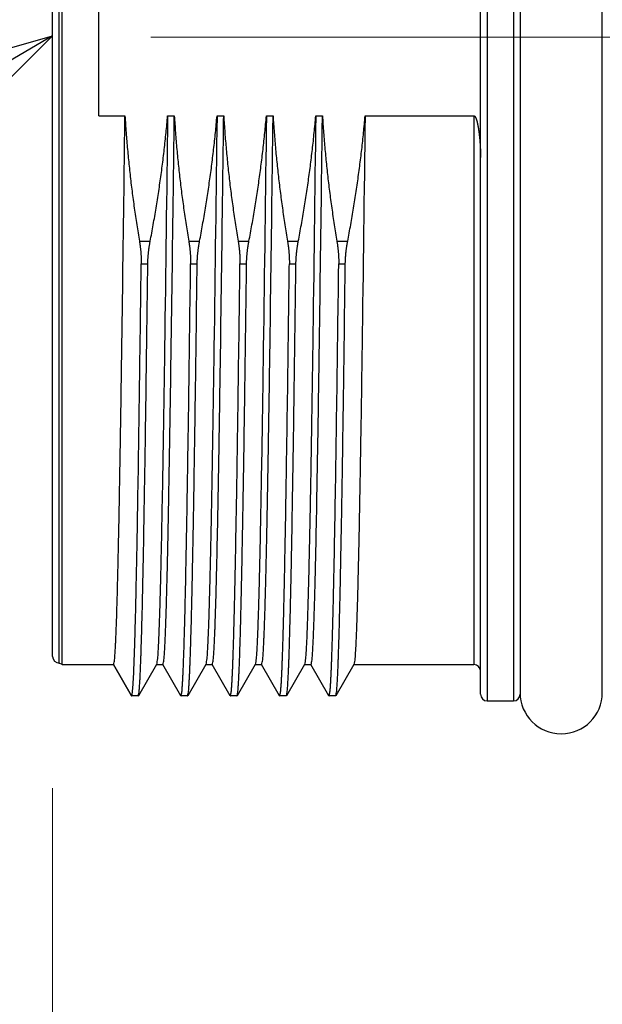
# Model space of a CAD drawing. Header units: millimetres. Extents: x 0 to 1733, y 0 to 1188.
# Tile 106 of 154: x 485 to 503, y 644 to 674. Entities that reach past the tile are written whole.
import ezdxf

# ---------------------------------------------------------------- set-up
doc = ezdxf.new("R2010")
doc.units = ezdxf.units.MM
doc.header["$LTSCALE"] = 0.727559
doc.linetypes.add('CENTER', pattern=[50.8, 31.75, -6.35, 6.35, -6.35])
for name, color, linetype in [('NoLayerName_001', 7, 'Continuous'), ('NoLayerName_002', 7, 'Continuous'), ('NoLayerName_004', 7, 'Continuous')]:
    doc.layers.add(name, color=color, linetype=linetype)
doc.styles.get("Standard").update_dxf_attribs({"font": 'txt', "bigfont": 'extfont2'})
doc.dimstyles.get("Standard").update_dxf_attribs({"dimtxt": 2.5, "dimasz": 2.5, "dimexe": 1, "dimexo": 1, "dimtad": 1, "dimdec": 3, "dimzin": 0, "dimdsep": 46, "dimtxsty": 'Standard', "dimcen": 2.5, "dimadec": 3, "dimazin": 0, "dimtfac": 0.75, "dimtdec": 3, "dimtmove": 0, "dimatfit": 3, "dimfxl": 1, "dimarcsym": 0})

# ---------------------------------------------------------------- blocks, each defined once
blk = doc.blocks.new('_OPEN30')
at = {"color": 0, "linetype": 'ByBlock', "lineweight": -2}
for p, q in [((-1, 0.267949), (0, 0)), ((0, 0), (-1, -0.267949)), ((0, 0), (-1, 0))]:
    blk.add_line(p, q, dxfattribs=at)
blk = doc.blocks.new('*D130')
at = {"layer": 'Defpoints', "color": 0}
for p in [(577, 655.088), (486, 654.2), (577, 610)]:
    blk.add_point(p, dxfattribs=at)
at = {"layer": 'NoLayerName_001', "color": 0, "linetype": 'Continuous', "lineweight": 13}
for p, q in [((577, 651.088), (577, 606)), ((486, 650.2), (486, 606)), ((494, 610), (569, 610))]:
    blk.add_line(p, q, dxfattribs=at)
at = {"layer": 'NoLayerName_001', "color": 0, "lineweight": 13, "xscale": 8, "yscale": 8, "zscale": 8, "rotation": 180}
blk.add_blockref('_OPEN30', (486, 610), dxfattribs=at)
at = {"layer": 'NoLayerName_001', "color": 0, "lineweight": 13, "xscale": 8, "yscale": 8, "zscale": 8}
blk.add_blockref('_OPEN30', (577, 610), dxfattribs=at)
at = {"layer": 'NoLayerName_001', "color": 0, "lineweight": 13, "insert": (531.5, 620.534), "char_height": 12.8, "attachment_point": 5}
blk.add_mtext('\\W0.8594;91', dxfattribs=at)
blk = doc.blocks.new('*D150')
at = {"layer": 'Defpoints', "color": 0}
for p in [(466.5, 757.5), (720, 730), (720, 580)]:
    blk.add_point(p, dxfattribs=at)
at = {"layer": 'NoLayerName_001', "color": 0, "linetype": 'Continuous', "lineweight": 13}
for p, q in [((466.5, 753.5), (466.5, 576)), ((720, 726), (720, 576)), ((474.5, 580), (712, 580))]:
    blk.add_line(p, q, dxfattribs=at)
at = {"layer": 'NoLayerName_001', "color": 0, "lineweight": 13, "xscale": 8, "yscale": 8, "zscale": 8, "rotation": 180}
blk.add_blockref('_OPEN30', (466.5, 580), dxfattribs=at)
at = {"layer": 'NoLayerName_001', "color": 0, "lineweight": 13, "xscale": 8, "yscale": 8, "zscale": 8}
blk.add_blockref('_OPEN30', (720, 580), dxfattribs=at)
at = {"layer": 'NoLayerName_001', "color": 0, "lineweight": 13, "insert": (593.25, 591.584), "char_height": 12.8, "attachment_point": 5}
blk.add_mtext('\\W0.8594;２５４', dxfattribs=at)

msp = doc.modelspace()

# ---------------------------------------------------------------- linework, layer by layer
at = {"layer": 'NoLayerName_001', "color": 4, "linetype": 'CENTER', "lineweight": 13}
msp.add_line((586, 673), (476, 673), dxfattribs=at)
at = {"layer": 'NoLayerName_001', "color": 6, "linetype": 'Continuous', "lineweight": 25}
msp.add_arc((501.45, 653.1), 1.25, 180, 0, dxfattribs=at)
at = {"layer": 'NoLayerName_004', "color": 6, "linetype": 'Continuous', "lineweight": 25}
for p, q in [((499.2, 693.15), (499.2, 652.85)), ((500, 693.15), (500, 652.85)), ((499, 653.05), (499, 692.95)), ((500.2, 692.95), (500.2, 653.05)), ((502.7, 653.05), (502.7, 692.95)), ((486, 654.2), (486, 691.8)), ((486.2, 654), (486.2, 692)), ((486.28660254, 653.95), (486.28660254, 692.05)), ((487.4, 670.61410394), (487.4, 675.38589606)), ((487.4, 670.61410394), (488.19653874, 670.61410394)), ((489.49350425, 670.61410394), (489.69653874, 670.61410394)), ((490.99350425, 670.61410394), (491.19653874, 670.61410394)), ((492.49350425, 670.61410394), (492.69653874, 670.61410394)), ((493.99350425, 670.61410394), (494.19653874, 670.61410394)), ((495.49350425, 670.61410394), (498.8, 670.61410394)), ((498.8, 670.61410394), (498.8, 653.95)), ((488.63568819, 666.80403357), (488.96305648, 666.80403357)), ((490.13568819, 666.80403357), (490.46305648, 666.80403357)), ((491.63568819, 666.80403357), (491.96305648, 666.80403357)), ((493.13568819, 666.80403357), (493.46305648, 666.80403357)), ((494.63568819, 666.80403357), (494.96305648, 666.80403357)), ((488.69110746, 666.11559286), (488.89110746, 666.11559286)), ((490.19110746, 666.11559286), (490.39110746, 666.11559286)), ((491.69110746, 666.11559286), (491.89110746, 666.11559286)), ((493.19110746, 666.11559286), (493.39110746, 666.11559286)), ((494.69110746, 666.11559286), (494.89110746, 666.11559286)), ((486.28660254, 653.95), (486.2, 654)), ((486.28660254, 653.95), (487.85151724, 653.95)), ((488.39506495, 653.00427312), (487.84633617, 653.95448607)), ((487.85151724, 653.95), (488.4, 653)), ((489.15366383, 653.95448607), (488.60493505, 653.00427312)), ((489.14848276, 653.95), (489.35151724, 653.95)), ((489.89506495, 653.00427312), (489.34633617, 653.95448607)), ((490.65366383, 653.95448607), (490.10493505, 653.00427312)), ((490.64848276, 653.95), (490.85151724, 653.95)), ((491.39506495, 653.00427312), (490.84633617, 653.95448607)), ((492.15366383, 653.95448607), (491.60493505, 653.00427312)), ((492.14848276, 653.95), (492.35151724, 653.95)), ((492.89506495, 653.00427312), (492.34633617, 653.95448607)), ((493.65366383, 653.95448607), (493.10493505, 653.00427312)), ((493.64848276, 653.95), (493.85151724, 653.95)), ((494.39506495, 653.00427312), (493.84633617, 653.95448607)), ((495.15366383, 653.95448607), (494.60493505, 653.00427312)), ((495.14848276, 653.95), (498.8, 653.95)), ((488.6, 653), (488.4, 653)), ((488.6, 653), (488.60493505, 653.00427312)), ((489.89506495, 653.00427312), (489.9, 653)), ((490.1, 653), (489.9, 653)), ((490.1, 653), (490.10493505, 653.00427312)), ((491.39506495, 653.00427312), (491.4, 653)), ((491.6, 653), (491.4, 653)), ((491.6, 653), (491.60493505, 653.00427312)), ((492.89506495, 653.00427312), (492.9, 653)), ((493.1, 653), (492.9, 653)), ((493.1, 653), (493.10493505, 653.00427312)), ((494.39506495, 653.00427312), (494.4, 653)), ((494.6, 653), (494.4, 653)), ((494.6, 653), (494.60493505, 653.00427312)), ((499.2, 652.85), (500, 652.85))]:
    msp.add_line(p, q, dxfattribs=at)
for centre, start, end in [((486.2, 654.2), 180, 270), ((498.8, 653.75), 0, 90), ((499.2, 653.05), 180, 270), ((500, 653.05), 270, 0)]:
    msp.add_arc(centre, 0.2, start, end, dxfattribs=at)
for points, knots in [([(487.85151724, 653.95), (487.86139893, 653.99889507), (487.8863937, 654.09658793), (487.89308965, 654.24790838), (487.90398772, 654.39897648), (487.91169106, 654.55039254), (487.91894078, 654.70178185), (487.92540575, 654.85321841), (487.93139607, 655.00467174), (487.93697564, 655.15614138), (487.94399779, 655.35811508), (487.95208659, 655.61060621), (487.96096163, 655.91362081), (487.97062903, 656.26715697), (487.9821031, 656.72172822), (487.99611064, 657.32785427), (488.01313016, 658.13605882), (488.03437356, 659.24738335), (488.06307729, 660.91442734), (488.11033574, 663.9960271), (488.15490632, 667.33031169), (488.18686885, 669.85630644), (488.19653874, 670.61410394)], [0, 0, 0, 0, 0.1496508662, 0.301269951, 0.4528320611, 0.6044125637, 0.7559798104, 0.9075525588, 1.0591254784, 1.2106970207, 1.3622685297, 1.6654125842, 1.9685574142, 2.2717014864, 2.7264169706, 3.3327043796, 4.090563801, 5.1515666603, 6.6672850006, 9.0924342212, 14.397448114, 16.6710257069, 16.6710257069, 16.6710257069, 16.6710257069]), ([(488.19653874, 670.61410394), (488.20196038, 670.52904135), (488.21232785, 670.35887228), (488.23074007, 670.10379), (488.25083793, 669.84880429), (488.27290975, 669.59395171), (488.29685121, 669.3392443), (488.32266322, 669.08470067), (488.35031854, 668.83033766), (488.37979734, 668.57617259), (488.41107823, 668.3222227), (488.44413865, 668.06850499), (488.47896232, 667.81503753), (488.51550901, 667.5618344), (488.55382796, 667.30892454), (488.59363462, 667.05628142), (488.62180762, 666.88813327), (488.63568819, 666.80403357)], [0, 0, 0, 0, 0.2557055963, 0.5114485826, 0.7672250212, 1.0230305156, 1.2788602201, 1.5347088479, 1.7905706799, 2.0464395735, 2.3023089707, 2.5581719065, 2.8140210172, 3.0698485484, 3.3256463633, 3.5814059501, 3.8371184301, 3.8371184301, 3.8371184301, 3.8371184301]), ([(488.96305648, 666.80403357), (488.97884904, 666.88805561), (489.01083141, 667.05604124), (489.05644161, 667.30847962), (489.10061497, 667.56120906), (489.14307419, 667.81426196), (489.18386333, 668.06760998), (489.22294031, 668.32124104), (489.2602861, 668.5751387), (489.29587565, 668.82928771), (489.329685, 669.08367251), (489.36169176, 669.33827747), (489.39186621, 669.59308759), (489.42020639, 669.84808545), (489.4466066, 670.10326267), (489.47134832, 670.3585771), (489.48596271, 670.52894641), (489.49350425, 670.61410394)], [0, 0, 0, 0, 0.2564799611, 0.5130055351, 0.7695679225, 1.026158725, 1.2827699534, 1.5393940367, 1.7960238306, 2.0526526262, 2.309274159, 2.5658826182, 2.8224726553, 3.079039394, 3.335578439, 3.5920858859, 3.8485583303, 3.8485583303, 3.8485583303, 3.8485583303]), ([(489.49350425, 670.61410394), (489.46232785, 668.26873171), (489.4230121, 665.05922861), (489.36614705, 661.29438326), (489.33598955, 659.50458877), (489.31397592, 658.33200492), (489.29742736, 657.52973996), (489.28359275, 656.91263657), (489.27156987, 656.41897595), (489.26003667, 655.98704964), (489.25108304, 655.67855083), (489.24331382, 655.43176923), (489.2371483, 655.24669129), (489.2305643, 655.06162828), (489.22341557, 654.87658714), (489.21539803, 654.69159078), (489.20684596, 654.50658738), (489.1952442, 654.32182221), (489.1864922, 654.13667514), (489.16313926, 654.01533464), (489.15366383, 653.95450065)], [0, 0, 0, 0, 7.0367382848, 9.6292210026, 11.2958169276, 12.4068811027, 13.1475902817, 13.7031224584, 14.2586556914, 14.6290097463, 14.9993624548, 15.1845404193, 15.3697211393, 15.5549034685, 15.7400817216, 15.925251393, 16.1104330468, 16.2956054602, 16.4808661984, 16.6655687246, 16.6655687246, 16.6655687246, 16.6655687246]), ([(489.35151724, 653.95), (489.36139982, 653.99889393), (489.38639884, 654.09658511), (489.39308718, 654.24790541), (489.40398581, 654.39897338), (489.41168933, 654.55038949), (489.4189398, 654.70177878), (489.4254054, 654.85321535), (489.43139616, 655.00466869), (489.43697595, 655.15613835), (489.44399825, 655.35811209), (489.45208698, 655.61060327), (489.46096181, 655.91361793), (489.47062895, 656.26715417), (489.48210276, 656.72172551), (489.4961105, 657.32785168), (489.51313022, 658.13605639), (489.53437344, 659.24738114), (489.5630773, 660.91442545), (489.61033569, 663.99602581), (489.65490631, 667.33031105), (489.68686884, 669.85630629), (489.69653874, 670.61410394)], [0, 0, 0, 0, 0.1496480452, 0.3012670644, 0.4528292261, 0.6044097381, 0.7559770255, 0.9075498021, 1.0591227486, 1.2106943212, 1.3622658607, 1.6654099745, 1.9685548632, 2.2716989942, 2.7264145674, 3.3327020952, 4.0905616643, 5.1515647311, 6.6672833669, 9.0924330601, 14.3974479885, 16.6710260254, 16.6710260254, 16.6710260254, 16.6710260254]), ([(489.69653874, 670.61410394), (489.70196038, 670.52904135), (489.71232785, 670.35887228), (489.73074007, 670.10379), (489.75083793, 669.84880429), (489.77290975, 669.59395171), (489.79685121, 669.3392443), (489.82266322, 669.08470067), (489.85031854, 668.83033766), (489.87979734, 668.57617259), (489.91107823, 668.3222227), (489.94413865, 668.06850499), (489.97896232, 667.81503753), (490.01550901, 667.5618344), (490.05382796, 667.30892454), (490.09363462, 667.05628142), (490.12180762, 666.88813327), (490.13568819, 666.80403357)], [0, 0, 0, 0, 0.2557055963, 0.5114485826, 0.7672250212, 1.0230305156, 1.2788602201, 1.5347088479, 1.7905706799, 2.0464395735, 2.3023089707, 2.5581719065, 2.8140210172, 3.0698485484, 3.3256463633, 3.5814059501, 3.8371184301, 3.8371184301, 3.8371184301, 3.8371184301]), ([(490.46305648, 666.80403357), (490.47884904, 666.88805561), (490.51083141, 667.05604124), (490.55644161, 667.30847962), (490.60061497, 667.56120906), (490.64307419, 667.81426196), (490.68386333, 668.06760998), (490.72294031, 668.32124104), (490.7602861, 668.5751387), (490.79587565, 668.82928771), (490.829685, 669.08367251), (490.86169176, 669.33827747), (490.89186621, 669.59308759), (490.92020639, 669.84808545), (490.9466066, 670.10326267), (490.97134832, 670.3585771), (490.98596271, 670.52894641), (490.99350425, 670.61410394)], [0, 0, 0, 0, 0.2564799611, 0.5130055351, 0.7695679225, 1.026158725, 1.2827699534, 1.5393940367, 1.7960238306, 2.0526526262, 2.309274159, 2.5658826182, 2.8224726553, 3.079039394, 3.335578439, 3.5920858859, 3.8485583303, 3.8485583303, 3.8485583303, 3.8485583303]), ([(490.99350425, 670.61410394), (490.96232784, 668.26873056), (490.92301208, 665.05922588), (490.866147, 661.29437867), (490.83598941, 659.5045833), (490.81397587, 658.33199887), (490.79742718, 657.52973352), (490.78359238, 656.91262983), (490.77156958, 656.41896896), (490.76003662, 655.98704244), (490.75108328, 655.67854347), (490.74331414, 655.43176174), (490.73714852, 655.24668371), (490.7305643, 655.06162061), (490.72341516, 654.87657939), (490.71539675, 654.69158299), (490.70684399, 654.50657952), (490.69524101, 654.32181428), (490.68649474, 654.13666694), (490.6631396, 654.01532693), (490.65366385, 653.95449331)], [0, 0, 0, 0, 7.0367417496, 9.6292257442, 11.2958224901, 12.4068872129, 13.1475967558, 13.7031292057, 14.258662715, 14.6290169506, 14.9993698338, 15.1845478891, 15.3697287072, 15.5549111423, 15.7400894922, 15.9252592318, 16.1104409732, 16.2956135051, 16.4808745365, 16.6655760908, 16.6655760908, 16.6655760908, 16.6655760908]), ([(490.85151725, 653.95), (490.86139982, 653.99889392), (490.88639883, 654.09658509), (490.89308719, 654.24790538), (490.90398582, 654.39897335), (490.91168933, 654.55038946), (490.91893979, 654.70177875), (490.9254054, 654.85321532), (490.93139616, 655.00466866), (490.93697595, 655.15613832), (490.94399825, 655.35811206), (490.95208698, 655.61060324), (490.96096181, 655.91361791), (490.97062894, 656.26715415), (490.98210277, 656.72172549), (490.9961105, 657.32785165), (491.01313022, 658.13605636), (491.03437344, 659.24738111), (491.0630773, 660.91442543), (491.11033569, 663.9960258), (491.15490631, 667.33031104), (491.18686884, 669.85630629), (491.19653874, 670.61410394)], [0, 0, 0, 0, 0.1496480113, 0.3012670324, 0.452829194, 0.6044097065, 0.7559769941, 0.9075497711, 1.0591227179, 1.210694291, 1.3622658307, 1.6654099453, 1.9685548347, 2.2716989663, 2.7264145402, 3.3327020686, 4.0905616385, 5.1515647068, 6.6672833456, 9.0924330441, 14.3974479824, 16.6710260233, 16.6710260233, 16.6710260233, 16.6710260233]), ([(491.19653874, 670.61410394), (491.20196038, 670.52904135), (491.21232785, 670.35887228), (491.23074007, 670.10379), (491.25083793, 669.84880429), (491.27290975, 669.59395171), (491.29685121, 669.3392443), (491.32266322, 669.08470067), (491.35031854, 668.83033766), (491.37979734, 668.57617259), (491.41107823, 668.3222227), (491.44413865, 668.06850499), (491.47896232, 667.81503753), (491.51550901, 667.5618344), (491.55382796, 667.30892454), (491.59363462, 667.05628142), (491.62180762, 666.88813327), (491.63568819, 666.80403357)], [0, 0, 0, 0, 0.2557055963, 0.5114485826, 0.7672250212, 1.0230305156, 1.2788602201, 1.5347088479, 1.7905706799, 2.0464395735, 2.3023089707, 2.5581719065, 2.8140210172, 3.0698485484, 3.3256463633, 3.5814059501, 3.8371184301, 3.8371184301, 3.8371184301, 3.8371184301]), ([(491.96305648, 666.80403357), (491.97884904, 666.88805561), (492.01083141, 667.05604124), (492.05644161, 667.30847962), (492.10061497, 667.56120906), (492.14307419, 667.81426196), (492.18386333, 668.06760998), (492.22294031, 668.32124104), (492.2602861, 668.5751387), (492.29587565, 668.82928771), (492.329685, 669.08367251), (492.36169176, 669.33827747), (492.39186621, 669.59308759), (492.42020639, 669.84808545), (492.4466066, 670.10326267), (492.47134832, 670.3585771), (492.48596271, 670.52894641), (492.49350425, 670.61410394)], [0, 0, 0, 0, 0.2564799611, 0.5130055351, 0.7695679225, 1.026158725, 1.2827699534, 1.5393940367, 1.7960238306, 2.0526526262, 2.309274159, 2.5658826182, 2.8224726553, 3.079039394, 3.335578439, 3.5920858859, 3.8485583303, 3.8485583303, 3.8485583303, 3.8485583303]), ([(492.49350425, 670.61410394), (492.46232784, 668.26873054), (492.42301208, 665.05922584), (492.366147, 661.29437861), (492.33598941, 659.50458324), (492.31397587, 658.3319988), (492.29742718, 657.52973344), (492.28359238, 656.91262974), (492.27156957, 656.41896887), (492.26003662, 655.98704235), (492.25108328, 655.67854337), (492.24331414, 655.43176165), (492.23714852, 655.24668361), (492.23056429, 655.06162051), (492.22341515, 654.87657929), (492.21539674, 654.69158289), (492.20684399, 654.50657941), (492.19524101, 654.32181418), (492.18649473, 654.13666684), (492.16313959, 654.01532682), (492.15366385, 653.95449321)], [0, 0, 0, 0, 7.0367417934, 9.6292258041, 11.2958225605, 12.4068872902, 13.1475968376, 13.703129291, 14.2586628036, 14.6290170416, 14.9993699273, 15.1845479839, 15.3697288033, 15.5549112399, 15.7400895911, 15.9252593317, 16.1104410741, 16.2956136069, 16.4808746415, 16.6655761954, 16.6655761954, 16.6655761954, 16.6655761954]), ([(492.35151724, 653.95), (492.36139982, 653.99889393), (492.38639884, 654.09658511), (492.39308718, 654.24790541), (492.40398581, 654.39897338), (492.41168933, 654.55038949), (492.4189398, 654.70177878), (492.4254054, 654.85321535), (492.43139616, 655.00466869), (492.43697595, 655.15613835), (492.44399825, 655.35811209), (492.45208698, 655.61060327), (492.46096181, 655.91361793), (492.47062895, 656.26715417), (492.48210276, 656.72172551), (492.4961105, 657.32785168), (492.51313022, 658.13605639), (492.53437344, 659.24738114), (492.5630773, 660.91442545), (492.61033569, 663.99602581), (492.65490631, 667.33031105), (492.68686884, 669.85630629), (492.69653874, 670.61410394)], [0, 0, 0, 0, 0.1496480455, 0.3012670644, 0.4528292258, 0.6044097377, 0.7559770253, 0.9075498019, 1.0591227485, 1.2106943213, 1.3622658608, 1.6654099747, 1.9685548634, 2.2716989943, 2.7264145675, 3.3327020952, 4.0905616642, 5.1515647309, 6.6672833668, 9.0924330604, 14.3974479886, 16.6710260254, 16.6710260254, 16.6710260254, 16.6710260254]), ([(492.69653874, 670.61410394), (492.70196038, 670.52904135), (492.71232785, 670.35887228), (492.73074007, 670.10379), (492.75083793, 669.84880429), (492.77290975, 669.59395171), (492.79685121, 669.3392443), (492.82266322, 669.08470067), (492.85031854, 668.83033766), (492.87979734, 668.57617259), (492.91107823, 668.3222227), (492.94413865, 668.06850499), (492.97896232, 667.81503753), (493.01550901, 667.5618344), (493.05382796, 667.30892454), (493.09363462, 667.05628142), (493.12180762, 666.88813327), (493.13568819, 666.80403357)], [0, 0, 0, 0, 0.2557055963, 0.5114485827, 0.7672250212, 1.0230305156, 1.2788602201, 1.5347088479, 1.7905706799, 2.0464395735, 2.3023089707, 2.5581719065, 2.8140210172, 3.0698485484, 3.3256463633, 3.5814059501, 3.8371184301, 3.8371184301, 3.8371184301, 3.8371184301]), ([(493.46305648, 666.80403357), (493.47884904, 666.88805561), (493.51083141, 667.05604124), (493.55644161, 667.30847962), (493.60061497, 667.56120906), (493.64307419, 667.81426196), (493.68386333, 668.06760998), (493.72294031, 668.32124104), (493.7602861, 668.5751387), (493.79587565, 668.82928771), (493.829685, 669.08367251), (493.86169176, 669.33827747), (493.89186621, 669.59308759), (493.92020639, 669.84808545), (493.9466066, 670.10326267), (493.97134832, 670.3585771), (493.98596271, 670.52894641), (493.99350425, 670.61410394)], [0, 0, 0, 0, 0.2564799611, 0.5130055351, 0.7695679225, 1.026158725, 1.2827699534, 1.5393940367, 1.7960238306, 2.0526526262, 2.309274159, 2.5658826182, 2.8224726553, 3.079039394, 3.335578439, 3.5920858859, 3.8485583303, 3.8485583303, 3.8485583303, 3.8485583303]), ([(493.99350425, 670.61410394), (493.96232784, 668.26873056), (493.92301208, 665.05922588), (493.866147, 661.29437867), (493.83598941, 659.5045833), (493.81397587, 658.33199887), (493.79742718, 657.52973352), (493.78359238, 656.91262983), (493.77156958, 656.41896896), (493.76003662, 655.98704244), (493.75108328, 655.67854347), (493.74331414, 655.43176174), (493.73714852, 655.24668371), (493.7305643, 655.06162061), (493.72341516, 654.87657939), (493.71539675, 654.69158298), (493.70684399, 654.50657952), (493.69524101, 654.32181428), (493.68649474, 654.13666694), (493.6631396, 654.01532693), (493.65366385, 653.95449331)], [0, 0, 0, 0, 7.036741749, 9.6292257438, 11.29582249, 12.4068872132, 13.1475967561, 13.7031292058, 14.2586627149, 14.6290169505, 14.9993698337, 15.184547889, 15.3697287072, 15.5549111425, 15.7400894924, 15.9252592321, 16.1104409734, 16.2956135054, 16.4808745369, 16.665576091, 16.665576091, 16.665576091, 16.665576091]), ([(493.85151724, 653.95), (493.86139982, 653.99889393), (493.88639884, 654.09658511), (493.89308718, 654.24790541), (493.90398581, 654.39897338), (493.91168933, 654.55038949), (493.9189398, 654.70177878), (493.9254054, 654.85321535), (493.93139616, 655.00466869), (493.93697595, 655.15613835), (493.94399825, 655.35811209), (493.95208698, 655.61060327), (493.96096181, 655.91361793), (493.97062895, 656.26715417), (493.98210276, 656.72172551), (493.9961105, 657.32785168), (494.01313022, 658.13605639), (494.03437344, 659.24738114), (494.0630773, 660.91442545), (494.11033569, 663.99602581), (494.15490631, 667.33031105), (494.18686884, 669.85630629), (494.19653874, 670.61410394)], [0, 0, 0, 0, 0.1496480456, 0.3012670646, 0.452829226, 0.6044097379, 0.7559770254, 0.9075498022, 1.0591227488, 1.2106943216, 1.3622658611, 1.6654099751, 1.9685548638, 2.2716989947, 2.7264145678, 3.3327020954, 4.0905616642, 5.1515647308, 6.6672833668, 9.0924330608, 14.3974479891, 16.6710260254, 16.6710260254, 16.6710260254, 16.6710260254]), ([(494.19653874, 670.61410394), (494.20196038, 670.52904135), (494.21232785, 670.35887228), (494.23074007, 670.10379), (494.25083793, 669.84880429), (494.27290975, 669.59395171), (494.29685121, 669.3392443), (494.32266322, 669.08470067), (494.35031854, 668.83033766), (494.37979734, 668.57617259), (494.41107823, 668.3222227), (494.44413865, 668.06850499), (494.47896232, 667.81503753), (494.51550901, 667.5618344), (494.55382796, 667.30892454), (494.59363462, 667.05628142), (494.62180762, 666.88813327), (494.63568819, 666.80403357)], [0, 0, 0, 0, 0.2557055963, 0.5114485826, 0.7672250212, 1.0230305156, 1.2788602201, 1.5347088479, 1.7905706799, 2.0464395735, 2.3023089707, 2.5581719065, 2.8140210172, 3.0698485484, 3.3256463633, 3.5814059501, 3.8371184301, 3.8371184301, 3.8371184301, 3.8371184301]), ([(494.96305648, 666.80403357), (494.97884904, 666.88805561), (495.01083141, 667.05604124), (495.05644161, 667.30847962), (495.10061497, 667.56120906), (495.14307419, 667.81426196), (495.18386333, 668.06760998), (495.22294031, 668.32124104), (495.2602861, 668.5751387), (495.29587565, 668.82928771), (495.329685, 669.08367251), (495.36169176, 669.33827747), (495.39186621, 669.59308759), (495.42020639, 669.84808545), (495.4466066, 670.10326267), (495.47134832, 670.3585771), (495.48596271, 670.52894641), (495.49350425, 670.61410394)], [0, 0, 0, 0, 0.2564799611, 0.5130055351, 0.7695679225, 1.026158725, 1.2827699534, 1.5393940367, 1.7960238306, 2.0526526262, 2.309274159, 2.5658826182, 2.8224726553, 3.079039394, 3.335578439, 3.5920858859, 3.8485583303, 3.8485583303, 3.8485583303, 3.8485583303]), ([(495.49350425, 670.61410394), (495.46232784, 668.26873056), (495.42301208, 665.05922588), (495.366147, 661.29437867), (495.33598941, 659.5045833), (495.31397587, 658.33199887), (495.29742718, 657.52973352), (495.28359238, 656.91262983), (495.27156958, 656.41896896), (495.26003662, 655.98704244), (495.25108328, 655.67854347), (495.24331414, 655.43176174), (495.23714852, 655.24668371), (495.2305643, 655.06162061), (495.22341516, 654.87657939), (495.21539675, 654.69158298), (495.20684399, 654.50657952), (495.19524101, 654.32181428), (495.18649474, 654.13666694), (495.1631396, 654.01532693), (495.15366385, 653.95449331)], [0, 0, 0, 0, 7.0367417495, 9.6292257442, 11.29582249, 12.4068872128, 13.1475967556, 13.7031292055, 14.258662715, 14.6290169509, 14.9993698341, 15.1845478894, 15.3697287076, 15.5549111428, 15.7400894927, 15.9252592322, 16.1104409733, 16.2956135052, 16.4808745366, 16.6655760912, 16.6655760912, 16.6655760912, 16.6655760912]), ([(498.8, 670.61410394), (498.80663357, 670.61145516), (498.82188083, 670.60817959), (498.83569771, 670.58939112), (498.84728898, 670.57077464), (498.8561218, 670.5508912), (498.86426988, 670.53090039), (498.87165807, 670.5103972), (498.87843918, 670.4896145), (498.88467729, 670.46867307), (498.89044689, 670.44765675), (498.89581084, 670.42658184), (498.90084557, 670.40544222), (498.90563019, 670.38423871), (498.91019394, 670.36297236), (498.91455099, 670.34165221), (498.9187181, 670.3202907), (498.92271143, 670.29889735), (498.92653961, 670.27747696), (498.93021189, 670.25603179), (498.93373762, 670.23456366), (498.93712612, 670.21307433), (498.94038677, 670.19156562), (498.94352873, 670.17003928), (498.94656202, 670.14849719), (498.94949245, 670.12694059), (498.95232205, 670.10537022), (498.95505369, 670.08378692), (498.95769, 670.06219152), (498.96023367, 670.04058483), (498.96268738, 670.01896768), (498.96505382, 669.99734088), (498.96733567, 669.97570516), (498.96953414, 669.954061), (498.97165049, 669.93240881), (498.97368603, 669.91074902), (498.97564179, 669.889082), (498.97751986, 669.86740822), (498.97931833, 669.84572786), (498.98105033, 669.82404217), (498.98213186, 669.80957946), (498.98268177, 669.80234883)], [0, 0, 0, 0, 0.02142853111, 0.04461194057, 0.06653414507, 0.08792788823, 0.10955004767, 0.13136873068, 0.15326986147, 0.17513186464, 0.19691310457, 0.21864773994, 0.24036895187, 0.26210389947, 0.28385636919, 0.30561938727, 0.32738538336, 0.34914807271, 0.37090729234, 0.39266413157, 0.41441947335, 0.43617400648, 0.45792823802, 0.47968250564, 0.50143699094, 0.52319176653, 0.54494686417, 0.56670227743, 0.5884579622, 0.61021383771, 0.63196978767, 0.65372566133, 0.67548132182, 0.69723678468, 0.71899209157, 0.74074726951, 0.76250233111, 0.78425727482, 0.80601208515, 0.82776673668, 0.84952127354, 0.84952127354, 0.84952127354, 0.84952127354]), ([(498.98268177, 669.80234883), (498.98320677, 669.79511635), (498.98427495, 669.78065264), (498.98576821, 669.75894919), (498.98719672, 669.73724118), (498.98854906, 669.71552794), (498.98982872, 669.69380986), (498.99103521, 669.67208706), (498.99216907, 669.65035979), (498.99322954, 669.62862831), (498.99421593, 669.60689297), (498.99512751, 669.5851541), (498.99596357, 669.56341205), (498.9967234, 669.54166717), (498.99740628, 669.51991981), (498.99801152, 669.4981703), (498.99853837, 669.476419), (498.99898619, 669.45466626), (498.99935402, 669.43291241), (498.99964209, 669.41115781), (498.99984616, 669.38940279), (498.99997864, 669.36764773), (498.99998615, 669.3531443), (499, 669.34589272)], [0, 0, 0, 0, 0.02175453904, 0.04350919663, 0.06526408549, 0.08701931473, 0.10877498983, 0.13053121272, 0.1522880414, 0.17404537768, 0.19580309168, 0.21756106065, 0.239319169, 0.26107730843, 0.282835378, 0.3045932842, 0.32635094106, 0.34810827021, 0.36986520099, 0.39162167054, 0.41337762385, 0.43513301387, 0.45688780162, 0.45688780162, 0.45688780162, 0.45688780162]), ([(488.63568819, 666.80403357), (488.63755432, 666.79266659), (488.64135588, 666.76994403), (488.64664232, 666.73579246), (488.65167937, 666.70160192), (488.656422, 666.66736507), (488.66088184, 666.63308413), (488.6650554, 666.59875988), (488.66893976, 666.56439471), (488.6725304, 666.52999201), (488.67582315, 666.49555554), (488.67881374, 666.46108903), (488.68149793, 666.42659622), (488.68387145, 666.39208084), (488.68593008, 666.35754665), (488.68766948, 666.32299737), (488.68908569, 666.28843675), (488.69017339, 666.25386853), (488.69093229, 666.21929641), (488.69134342, 666.18472428), (488.69145737, 666.15015536), (488.69119598, 666.1271131), (488.69110746, 666.11559286)], [0, 0, 0, 0, 0.03455743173, 0.06911428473, 0.10367284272, 0.13823539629, 0.17280424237, 0.20738117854, 0.2419653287, 0.27655500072, 0.31114859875, 0.34574462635, 0.38034168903, 0.41493849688, 0.44953386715, 0.48412672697, 0.51871611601, 0.55330118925, 0.58788121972, 0.62245560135, 0.65702385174, 0.69158561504, 0.69158561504, 0.69158561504, 0.69158561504]), ([(488.89110746, 666.11559286), (488.89131247, 666.12713583), (488.89163802, 666.1502237), (488.8926333, 666.18484575), (488.89392262, 666.21945938), (488.89555393, 666.25406202), (488.89750515, 666.28865218), (488.89977344, 666.32322768), (488.90235491, 666.35778576), (488.90524667, 666.39232334), (488.90844552, 666.42683731), (488.91194838, 666.46132454), (488.91575211, 666.4957819), (488.91985361, 666.53020629), (488.92424973, 666.56459456), (488.92893742, 666.5989436), (488.93391334, 666.63325031), (488.9391752, 666.66751143), (488.94471679, 666.70172441), (488.95054652, 666.73588396), (488.95661828, 666.76999506), (488.96093283, 666.79268415), (488.96305648, 666.80403357)], [0, 0, 0, 0, 0.03463439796, 0.06926927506, 0.10390613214, 0.13854626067, 0.17319074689, 0.20784018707, 0.24249426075, 0.27715243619, 0.31181410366, 0.34647857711, 0.38114509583, 0.41581282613, 0.45048086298, 0.48514823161, 0.51981388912, 0.55447672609, 0.58913556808, 0.62378917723, 0.65843625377, 0.69307543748, 0.69307543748, 0.69307543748, 0.69307543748]), ([(490.13568819, 666.80403357), (490.13755432, 666.79266659), (490.14135588, 666.76994403), (490.14664232, 666.73579246), (490.15167937, 666.70160192), (490.156422, 666.66736507), (490.16088184, 666.63308413), (490.1650554, 666.59875988), (490.16893976, 666.56439471), (490.1725304, 666.52999201), (490.17582315, 666.49555554), (490.17881374, 666.46108903), (490.18149793, 666.42659622), (490.18387145, 666.39208084), (490.18593008, 666.35754665), (490.18766948, 666.32299737), (490.18908569, 666.28843675), (490.19017339, 666.25386853), (490.19093229, 666.21929641), (490.19134342, 666.18472428), (490.19145737, 666.15015536), (490.19119598, 666.1271131), (490.19110746, 666.11559286)], [0, 0, 0, 0, 0.03455743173, 0.06911428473, 0.10367284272, 0.13823539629, 0.17280424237, 0.20738117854, 0.2419653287, 0.27655500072, 0.31114859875, 0.34574462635, 0.38034168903, 0.41493849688, 0.44953386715, 0.48412672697, 0.51871611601, 0.55330118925, 0.58788121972, 0.62245560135, 0.65702385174, 0.69158561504, 0.69158561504, 0.69158561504, 0.69158561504]), ([(490.39110746, 666.11559286), (490.39131247, 666.12713583), (490.39163802, 666.1502237), (490.3926333, 666.18484575), (490.39392262, 666.21945938), (490.39555393, 666.25406202), (490.39750515, 666.28865218), (490.39977344, 666.32322768), (490.40235491, 666.35778576), (490.40524667, 666.39232334), (490.40844552, 666.42683731), (490.41194838, 666.46132454), (490.41575211, 666.4957819), (490.41985361, 666.53020629), (490.42424973, 666.56459456), (490.42893742, 666.5989436), (490.43391334, 666.63325031), (490.4391752, 666.66751143), (490.44471679, 666.70172441), (490.45054652, 666.73588396), (490.45661828, 666.76999506), (490.46093283, 666.79268415), (490.46305648, 666.80403357)], [0, 0, 0, 0, 0.03463439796, 0.06926927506, 0.10390613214, 0.13854626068, 0.17319074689, 0.20784018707, 0.24249426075, 0.27715243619, 0.31181410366, 0.34647857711, 0.38114509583, 0.41581282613, 0.45048086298, 0.48514823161, 0.51981388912, 0.55447672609, 0.58913556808, 0.62378917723, 0.65843625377, 0.69307543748, 0.69307543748, 0.69307543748, 0.69307543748]), ([(491.63568819, 666.80403357), (491.63755432, 666.79266659), (491.64135588, 666.76994403), (491.64664232, 666.73579246), (491.65167937, 666.70160192), (491.656422, 666.66736507), (491.66088184, 666.63308413), (491.6650554, 666.59875988), (491.66893976, 666.56439471), (491.6725304, 666.52999201), (491.67582315, 666.49555554), (491.67881374, 666.46108903), (491.68149793, 666.42659622), (491.68387145, 666.39208084), (491.68593008, 666.35754665), (491.68766948, 666.32299737), (491.68908569, 666.28843675), (491.69017339, 666.25386853), (491.69093229, 666.21929641), (491.69134342, 666.18472428), (491.69145737, 666.15015536), (491.69119598, 666.1271131), (491.69110746, 666.11559286)], [0, 0, 0, 0, 0.03455743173, 0.06911428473, 0.10367284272, 0.13823539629, 0.17280424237, 0.20738117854, 0.2419653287, 0.27655500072, 0.31114859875, 0.34574462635, 0.38034168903, 0.41493849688, 0.44953386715, 0.48412672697, 0.51871611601, 0.55330118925, 0.58788121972, 0.62245560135, 0.65702385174, 0.69158561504, 0.69158561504, 0.69158561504, 0.69158561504]), ([(491.89110746, 666.11559286), (491.89131247, 666.12713583), (491.89163802, 666.1502237), (491.8926333, 666.18484575), (491.89392262, 666.21945938), (491.89555393, 666.25406202), (491.89750515, 666.28865218), (491.89977344, 666.32322768), (491.90235491, 666.35778576), (491.90524667, 666.39232334), (491.90844552, 666.42683731), (491.91194838, 666.46132454), (491.91575211, 666.4957819), (491.91985361, 666.53020629), (491.92424973, 666.56459456), (491.92893742, 666.5989436), (491.93391334, 666.63325031), (491.9391752, 666.66751143), (491.94471679, 666.70172441), (491.95054652, 666.73588396), (491.95661828, 666.76999506), (491.96093283, 666.79268415), (491.96305648, 666.80403357)], [0, 0, 0, 0, 0.03463439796, 0.06926927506, 0.10390613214, 0.13854626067, 0.17319074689, 0.20784018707, 0.24249426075, 0.27715243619, 0.31181410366, 0.34647857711, 0.38114509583, 0.41581282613, 0.45048086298, 0.48514823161, 0.51981388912, 0.55447672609, 0.58913556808, 0.62378917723, 0.65843625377, 0.69307543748, 0.69307543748, 0.69307543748, 0.69307543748]), ([(493.13568819, 666.80403357), (493.13755432, 666.79266659), (493.14135588, 666.76994403), (493.14664232, 666.73579246), (493.15167937, 666.70160192), (493.156422, 666.66736507), (493.16088184, 666.63308413), (493.1650554, 666.59875988), (493.16893976, 666.56439471), (493.1725304, 666.52999201), (493.17582315, 666.49555554), (493.17881374, 666.46108903), (493.18149793, 666.42659622), (493.18387145, 666.39208084), (493.18593008, 666.35754665), (493.18766948, 666.32299737), (493.18908569, 666.28843675), (493.19017339, 666.25386853), (493.19093229, 666.21929641), (493.19134342, 666.18472428), (493.19145737, 666.15015536), (493.19119598, 666.1271131), (493.19110746, 666.11559286)], [0, 0, 0, 0, 0.03455743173, 0.06911428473, 0.10367284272, 0.13823539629, 0.17280424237, 0.20738117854, 0.2419653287, 0.27655500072, 0.31114859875, 0.34574462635, 0.38034168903, 0.41493849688, 0.44953386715, 0.48412672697, 0.51871611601, 0.55330118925, 0.58788121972, 0.62245560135, 0.65702385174, 0.69158561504, 0.69158561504, 0.69158561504, 0.69158561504]), ([(493.39110746, 666.11559286), (493.39131247, 666.12713583), (493.39163802, 666.1502237), (493.3926333, 666.18484575), (493.39392262, 666.21945938), (493.39555393, 666.25406202), (493.39750515, 666.28865218), (493.39977344, 666.32322768), (493.40235491, 666.35778576), (493.40524667, 666.39232334), (493.40844552, 666.42683731), (493.41194838, 666.46132454), (493.41575211, 666.4957819), (493.41985361, 666.53020629), (493.42424973, 666.56459456), (493.42893742, 666.5989436), (493.43391334, 666.63325031), (493.4391752, 666.66751143), (493.44471679, 666.70172441), (493.45054652, 666.73588396), (493.45661828, 666.76999506), (493.46093283, 666.79268415), (493.46305648, 666.80403357)], [0, 0, 0, 0, 0.03463439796, 0.06926927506, 0.10390613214, 0.13854626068, 0.17319074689, 0.20784018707, 0.24249426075, 0.27715243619, 0.31181410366, 0.34647857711, 0.38114509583, 0.41581282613, 0.45048086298, 0.48514823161, 0.51981388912, 0.55447672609, 0.58913556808, 0.62378917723, 0.65843625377, 0.69307543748, 0.69307543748, 0.69307543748, 0.69307543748]), ([(494.63568819, 666.80403357), (494.63755432, 666.79266659), (494.64135588, 666.76994403), (494.64664232, 666.73579246), (494.65167937, 666.70160192), (494.656422, 666.66736507), (494.66088184, 666.63308413), (494.6650554, 666.59875988), (494.66893976, 666.56439471), (494.6725304, 666.52999201), (494.67582315, 666.49555554), (494.67881374, 666.46108903), (494.68149793, 666.42659622), (494.68387145, 666.39208084), (494.68593008, 666.35754665), (494.68766948, 666.32299737), (494.68908569, 666.28843675), (494.69017339, 666.25386853), (494.69093229, 666.21929641), (494.69134342, 666.18472428), (494.69145737, 666.15015536), (494.69119598, 666.1271131), (494.69110746, 666.11559286)], [0, 0, 0, 0, 0.03455743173, 0.06911428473, 0.10367284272, 0.13823539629, 0.17280424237, 0.20738117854, 0.2419653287, 0.27655500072, 0.31114859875, 0.34574462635, 0.38034168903, 0.41493849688, 0.44953386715, 0.48412672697, 0.51871611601, 0.55330118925, 0.58788121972, 0.62245560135, 0.65702385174, 0.69158561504, 0.69158561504, 0.69158561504, 0.69158561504]), ([(494.89110746, 666.11559286), (494.89131247, 666.12713583), (494.89163802, 666.1502237), (494.8926333, 666.18484575), (494.89392262, 666.21945938), (494.89555393, 666.25406202), (494.89750515, 666.28865218), (494.89977344, 666.32322768), (494.90235491, 666.35778576), (494.90524667, 666.39232334), (494.90844552, 666.42683731), (494.91194838, 666.46132454), (494.91575211, 666.4957819), (494.91985361, 666.53020629), (494.92424973, 666.56459456), (494.92893742, 666.5989436), (494.93391334, 666.63325031), (494.9391752, 666.66751143), (494.94471679, 666.70172441), (494.95054652, 666.73588396), (494.95661828, 666.76999506), (494.96093283, 666.79268415), (494.96305648, 666.80403357)], [0, 0, 0, 0, 0.03463439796, 0.06926927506, 0.10390613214, 0.13854626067, 0.17319074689, 0.20784018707, 0.24249426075, 0.27715243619, 0.31181410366, 0.34647857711, 0.38114509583, 0.41581282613, 0.45048086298, 0.48514823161, 0.51981388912, 0.55447672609, 0.58913556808, 0.62378917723, 0.65843625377, 0.69307543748, 0.69307543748, 0.69307543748, 0.69307543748]), ([(488.41819418, 653.05811775), (488.42530123, 653.1303333), (488.44171525, 653.2745756), (488.45313324, 653.49202992), (488.4641869, 653.70942048), (488.47306353, 653.92694216), (488.48126224, 654.14448186), (488.48870851, 654.3620458), (488.4956565, 654.57962527), (488.5042949, 654.86975449), (488.51409614, 655.23244712), (488.52660372, 655.74024687), (488.54139213, 656.39315973), (488.55912137, 657.2637506), (488.58182577, 658.49713417), (488.6127464, 660.38355258), (488.65087765, 662.99558929), (488.67671703, 665.02722424), (488.69110746, 666.11559286)], [0, 0, 0, 0, 0.2176932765, 0.4353645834, 0.6530523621, 0.8707578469, 1.0884507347, 1.3061391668, 1.5238293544, 1.7415218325, 2.1769117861, 2.6123026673, 3.2653823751, 4.1361510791, 5.224614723, 6.9661578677, 9.7961631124, 13.0615543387, 13.0615543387, 13.0615543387, 13.0615543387]), ([(488.60493505, 653.00428575), (488.6129887, 653.05206478), (488.63275796, 653.14730169), (488.64055462, 653.29299917), (488.65049699, 653.43835364), (488.65791251, 653.58393357), (488.6648242, 653.72950888), (488.67098379, 653.87512714), (488.6766603, 654.02076453), (488.68198222, 654.16641533), (488.68866899, 654.36062832), (488.6963704, 654.60341598), (488.70627666, 654.9433454), (488.71659168, 655.33186489), (488.72842806, 655.81754073), (488.74147192, 656.40037863), (488.75739458, 657.17752716), (488.77822162, 658.29471857), (488.80663054, 659.99485044), (488.84652547, 662.66656175), (488.87358739, 664.80399726), (488.89110746, 666.11559286)], [0, 0, 0, 0, 0.1453590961, 0.2911510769, 0.4368989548, 0.5826448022, 0.7283865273, 0.8741340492, 1.0198836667, 1.1656313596, 1.3113772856, 1.6028676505, 1.8943593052, 2.3315977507, 2.7688353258, 3.3518186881, 4.0805480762, 5.1007689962, 6.703973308, 9.1816529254, 13.1167907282, 13.1167907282, 13.1167907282, 13.1167907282]), ([(489.9, 653), (489.90874456, 653.04015878), (489.93086687, 653.12031138), (489.93678803, 653.245082), (489.94643901, 653.36956102), (489.95325523, 653.4944004), (489.95968147, 653.61921367), (489.96539232, 653.74407553), (489.97068973, 653.86895015), (489.97562796, 653.99384167), (489.98183258, 654.16037759), (489.9889472, 654.36857032), (489.99679127, 654.61842381), (490.00530106, 654.90993904), (490.01427971, 655.24312034), (490.02466231, 655.65961846), (490.03715298, 656.20109008), (490.05293946, 656.95085331), (490.07277521, 657.99223286), (490.09923427, 659.53352686), (490.13930811, 662.15797309), (490.16988141, 664.44921966), (490.18951266, 665.99061489), (490.19110746, 666.11559286)], [0, 0, 0, 0, 0.1232994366, 0.2482572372, 0.3732317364, 0.4982194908, 0.623213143, 0.7481981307, 0.8731865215, 0.9981758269, 1.1231644, 1.3731407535, 1.623117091, 1.8730936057, 2.2480583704, 2.6230228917, 3.1229755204, 3.8729044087, 4.8728094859, 6.2476789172, 8.4974651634, 12.7470615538, 13.1220259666, 13.1220259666, 13.1220259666, 13.1220259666]), ([(490.10493506, 653.00427932), (490.11298927, 653.05205799), (490.13276137, 653.14729433), (490.14055215, 653.2929922), (490.15049502, 653.43834671), (490.15791081, 653.58392672), (490.16482319, 653.72950207), (490.17098333, 653.87512039), (490.1766603, 654.02075785), (490.18198245, 654.16640872), (490.18866927, 654.36062182), (490.1963705, 654.60340961), (490.20627653, 654.94333923), (490.2165914, 655.33185894), (490.22842782, 655.81753504), (490.24147179, 656.40037327), (490.25739454, 657.17752222), (490.27822154, 658.29471425), (490.30663048, 659.99484706), (490.34652546, 662.66655985), (490.37358738, 664.80399654), (490.39110746, 666.11559286)], [0, 0, 0, 0, 0.1453583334, 0.2911504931, 0.4368984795, 0.5826443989, 0.7283861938, 0.8741338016, 1.0198835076, 1.1656312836, 1.3113772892, 1.6028678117, 1.8943596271, 2.3315983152, 2.7688361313, 3.3518198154, 4.0805496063, 5.1007710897, 6.7039762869, 9.1816572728, 13.1167972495, 13.1167972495, 13.1167972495, 13.1167972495]), ([(491.4, 653), (491.40874456, 653.04015878), (491.43086687, 653.12031138), (491.43678803, 653.245082), (491.44643901, 653.36956102), (491.45325523, 653.4944004), (491.45968147, 653.61921367), (491.46539232, 653.74407553), (491.47068973, 653.86895015), (491.47562796, 653.99384167), (491.48183258, 654.16037759), (491.4889472, 654.36857032), (491.49679127, 654.61842381), (491.50530106, 654.90993904), (491.51427971, 655.24312034), (491.52466231, 655.65961846), (491.53715298, 656.20109008), (491.55293946, 656.95085331), (491.57277521, 657.99223286), (491.59923427, 659.53352686), (491.63930811, 662.15797309), (491.66988141, 664.44921966), (491.68951266, 665.99061489), (491.69110746, 666.11559286)], [0, 0, 0, 0, 0.1232994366, 0.2482572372, 0.3732317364, 0.4982194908, 0.623213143, 0.7481981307, 0.8731865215, 0.9981758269, 1.1231644, 1.3731407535, 1.623117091, 1.8730936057, 2.2480583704, 2.6230228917, 3.1229755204, 3.8729044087, 4.8728094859, 6.2476789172, 8.4974651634, 12.7470615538, 13.1220259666, 13.1220259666, 13.1220259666, 13.1220259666]), ([(491.60493506, 653.00427932), (491.61298927, 653.05205799), (491.63276137, 653.14729433), (491.64055215, 653.2929922), (491.65049502, 653.43834671), (491.65791081, 653.58392672), (491.66482319, 653.72950207), (491.67098333, 653.87512039), (491.6766603, 654.02075785), (491.68198245, 654.16640872), (491.68866927, 654.36062182), (491.6963705, 654.60340961), (491.70627653, 654.94333923), (491.7165914, 655.33185894), (491.72842782, 655.81753504), (491.74147179, 656.40037327), (491.75739454, 657.17752222), (491.77822154, 658.29471425), (491.80663048, 659.99484706), (491.84652546, 662.66655985), (491.87358738, 664.80399654), (491.89110746, 666.11559286)], [0, 0, 0, 0, 0.1453583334, 0.2911504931, 0.4368984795, 0.5826443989, 0.7283861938, 0.8741338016, 1.0198835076, 1.1656312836, 1.3113772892, 1.6028678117, 1.8943596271, 2.3315983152, 2.7688361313, 3.3518198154, 4.0805496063, 5.1007710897, 6.7039762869, 9.1816572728, 13.1167972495, 13.1167972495, 13.1167972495, 13.1167972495]), ([(492.9, 653), (492.90874456, 653.04015878), (492.93086687, 653.12031138), (492.93678803, 653.245082), (492.94643901, 653.36956102), (492.95325523, 653.4944004), (492.95968147, 653.61921367), (492.96539232, 653.74407553), (492.97068973, 653.86895015), (492.97562796, 653.99384167), (492.98183258, 654.16037759), (492.9889472, 654.36857032), (492.99679127, 654.61842381), (493.00530106, 654.90993904), (493.01427971, 655.24312034), (493.02466231, 655.65961846), (493.03715298, 656.20109008), (493.05293946, 656.95085331), (493.07277521, 657.99223286), (493.09923427, 659.53352686), (493.13930811, 662.15797309), (493.16988141, 664.44921966), (493.18951266, 665.99061489), (493.19110746, 666.11559286)], [0, 0, 0, 0, 0.1232994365, 0.2482572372, 0.3732317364, 0.4982194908, 0.6232131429, 0.7481981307, 0.8731865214, 0.9981758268, 1.1231644, 1.3731407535, 1.623117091, 1.8730936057, 2.2480583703, 2.6230228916, 3.1229755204, 3.8729044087, 4.8728094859, 6.2476789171, 8.4974651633, 12.7470615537, 13.1220259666, 13.1220259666, 13.1220259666, 13.1220259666]), ([(493.10493506, 653.00427932), (493.11298927, 653.05205799), (493.13276137, 653.14729433), (493.14055215, 653.2929922), (493.15049502, 653.43834671), (493.15791081, 653.58392672), (493.16482319, 653.72950207), (493.17098333, 653.87512039), (493.1766603, 654.02075785), (493.18198245, 654.16640872), (493.18866927, 654.36062182), (493.1963705, 654.60340961), (493.20627653, 654.94333923), (493.2165914, 655.33185894), (493.22842782, 655.81753504), (493.24147179, 656.40037327), (493.25739454, 657.17752222), (493.27822154, 658.29471425), (493.30663048, 659.99484706), (493.34652546, 662.66655985), (493.37358738, 664.80399654), (493.39110746, 666.11559286)], [0, 0, 0, 0, 0.1453583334, 0.2911504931, 0.4368984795, 0.5826443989, 0.7283861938, 0.8741338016, 1.0198835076, 1.1656312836, 1.3113772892, 1.6028678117, 1.8943596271, 2.3315983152, 2.7688361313, 3.3518198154, 4.0805496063, 5.1007710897, 6.7039762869, 9.1816572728, 13.1167972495, 13.1167972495, 13.1167972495, 13.1167972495]), ([(494.4, 653), (494.40874456, 653.04015878), (494.43086687, 653.12031138), (494.43678803, 653.245082), (494.44643901, 653.36956102), (494.45325523, 653.4944004), (494.45968147, 653.61921367), (494.46539232, 653.74407553), (494.47068973, 653.86895015), (494.47562796, 653.99384167), (494.48183258, 654.16037759), (494.4889472, 654.36857032), (494.49679127, 654.61842381), (494.50530106, 654.90993904), (494.51427971, 655.24312034), (494.52466231, 655.65961846), (494.53715298, 656.20109008), (494.55293946, 656.95085331), (494.57277521, 657.99223286), (494.59923427, 659.53352686), (494.63930811, 662.15797309), (494.66988141, 664.44921966), (494.68951266, 665.99061489), (494.69110746, 666.11559286)], [0, 0, 0, 0, 0.1232994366, 0.2482572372, 0.3732317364, 0.4982194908, 0.623213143, 0.7481981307, 0.8731865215, 0.9981758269, 1.1231644, 1.3731407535, 1.623117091, 1.8730936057, 2.2480583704, 2.6230228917, 3.1229755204, 3.8729044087, 4.8728094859, 6.2476789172, 8.4974651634, 12.7470615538, 13.1220259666, 13.1220259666, 13.1220259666, 13.1220259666]), ([(494.60493506, 653.00427932), (494.61298927, 653.05205799), (494.63276137, 653.14729433), (494.64055215, 653.2929922), (494.65049502, 653.43834671), (494.65791081, 653.58392672), (494.66482319, 653.72950207), (494.67098333, 653.87512039), (494.6766603, 654.02075785), (494.68198245, 654.16640872), (494.68866927, 654.36062182), (494.6963705, 654.60340961), (494.70627653, 654.94333923), (494.7165914, 655.33185894), (494.72842782, 655.81753504), (494.74147179, 656.40037327), (494.75739454, 657.17752222), (494.77822154, 658.29471425), (494.80663048, 659.99484706), (494.84652546, 662.66655985), (494.87358738, 664.80399654), (494.89110746, 666.11559286)], [0, 0, 0, 0, 0.1453583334, 0.2911504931, 0.4368984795, 0.5826443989, 0.7283861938, 0.8741338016, 1.0198835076, 1.1656312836, 1.3113772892, 1.6028678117, 1.8943596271, 2.3315983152, 2.7688361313, 3.3518198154, 4.0805496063, 5.1007710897, 6.7039762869, 9.1816572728, 13.1167972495, 13.1167972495, 13.1167972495, 13.1167972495]), ([(488.4, 653), (488.40074422, 653.0002856), (488.40249359, 653.00062508), (488.40406111, 653.00287744), (488.40546631, 653.00508308), (488.4066267, 653.00740915), (488.40756664, 653.00970966), (488.4083487, 653.01201373), (488.40903697, 653.01432611), (488.40969617, 653.01665106), (488.41033419, 653.01899635), (488.41095129, 653.02136256), (488.41154844, 653.02374779), (488.41212625, 653.02615021), (488.41268544, 653.028568), (488.41322669, 653.03099933), (488.41375071, 653.03344237), (488.41425817, 653.0358953), (488.41474978, 653.03835627), (488.41522623, 653.04082346), (488.41568821, 653.04329505), (488.41613642, 653.04576919), (488.41657152, 653.04824408), (488.41699431, 653.05071785), (488.41740512, 653.05318874), (488.41780597, 653.0556547), (488.4180642, 653.05729774), (488.41819418, 653.05811775)], [0, 0, 0, 0, 0.002391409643, 0.005068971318, 0.007784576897, 0.010352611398, 0.012823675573, 0.015243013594, 0.017646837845, 0.020061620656, 0.022492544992, 0.024938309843, 0.027397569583, 0.029868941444, 0.032351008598, 0.034842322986, 0.03734140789, 0.039846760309, 0.042356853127, 0.044870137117, 0.047385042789, 0.0498999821, 0.052413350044, 0.054923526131, 0.057428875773, 0.059927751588, 0.06241849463, 0.06241849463, 0.06241849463, 0.06241849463])]:
    msp.add_open_spline(points, degree=3, knots=knots, dxfattribs=at)

# ---------------------------------------------------------------- dimensions: what is measured, and where the dimension line sits
at = {"layer": 'NoLayerName_001', "color": 3, "linetype": 'Continuous', "lineweight": 13}
for base, p1, p2, text, picture, middle in [((720, 580), (466.5, 757.50000156), (720, 730), '\\W0.8594;２５４', '*D150', (593.25, 580)), ((577, 610), (486, 654.2), (577, 655.0882454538), '\\W0.8594;<>', '*D130', (531.5, 610))]:
    dim = msp.add_linear_dim(base=base, p1=p1, p2=p2, text=text, dimstyle='Standard', override={"dimtxt": 12.8, "dimasz": 8, "dimexe": 4, "dimexo": 4, "dimgap": 4, "dimdec": 8, "dimzin": 8, "dimblk": 'OPEN30', "dimclrd": 0, "dimclre": 0, "dimclrt": 0, "dimtp": 0, "dimtm": 0, "dimlwd": 13, "dimlwe": 13}, dxfattribs=at)
    dim.commit()
    dim.dimension.update_dxf_attribs({"geometry": picture, "text_midpoint": middle, "dimtype": 160})

# ---------------------------------------------------------------- leaders
at = {"layer": 'NoLayerName_002', "color": 3, "linetype": 'Continuous', "lineweight": 13, "annotation_type": 0, "has_hookline": 1, "hookline_direction": 1, "text_width": 90.86352019}
msp.add_leader([(486.00000013, 673.04744259), (418.625, 633.375), (410.625, 633.375)], dimstyle='Standard', override={"dimtxt": 12.8, "dimasz": 8, "dimldrblk": 'OPEN30'}, dxfattribs=at)

doc.saveas('drawing.dxf')
